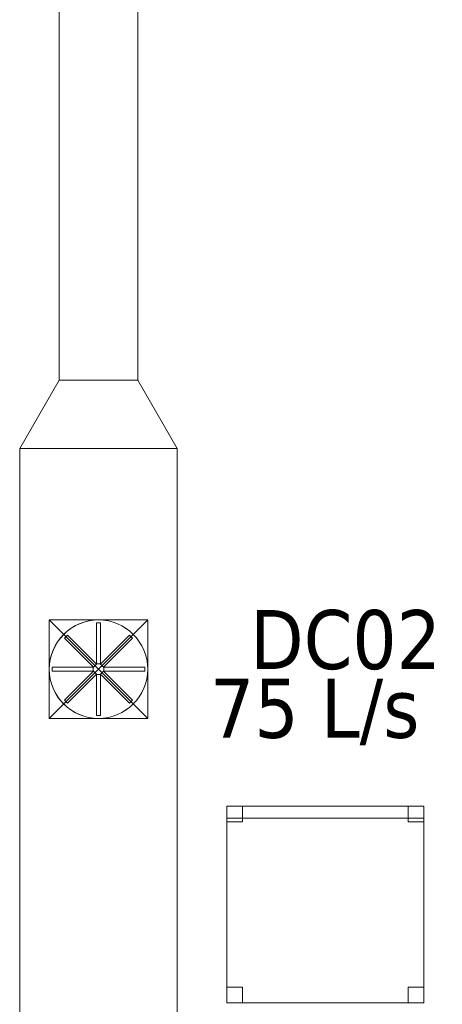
# Model space of a CAD drawing. Header units: metres. Extents: x 397.7 to 427.5, y 12.6 to 28.4.
# Tile 5 of 124: x 401.2 to 402.3, y 21 to 23.5. Entities that reach past the tile are written whole.
import ezdxf

# ---------------------------------------------------------------- set-up
doc = ezdxf.new("R2010")
doc.units = ezdxf.units.M
for name, color, linetype, lineweight in [('02_MOBILIARIO', 7, 'Continuous', 18), ('A-DETL-____-MBND', 7, 'Continuous', 18), ('A-DETL-GENF-OTLN', 7, 'Continuous', 18), ('M-HVAC-CDFF-IDEN', 7, 'Continuous', 30), ('M-HVAC-DUCT-OTLN', 7, 'Continuous', 18)]:
    doc.layers.add(name, color=color, linetype=linetype, lineweight=lineweight)
doc.styles.add('Tahoma_2', font='tahoma.ttf', dxfattribs={"height": 0.15})

# ---------------------------------------------------------------- blocks, each defined once
blk = doc.blocks.new('Family - Cadira d_Oficina_P5-151350-08_CLI_AIRE_P5')
at = {"layer": 'A-DETL-____-MBND', "color": 253, "true_color": 0xaaaaaa}
for p, q in [((0, 0), (0, 0.5)), ((0, 0.5), (0.5, 0.5)), ((0.5, 0.5), (0, 0.5)), ((0, 0.5), (0, 0)), ((0, 0.46), (0, 0.5)), ((0, 0.5), (0.04, 0.5)), ((0, 0.5), (0, 0.46)), ((0.04, 0.5), (0, 0.5)), ((0, 0.47), (0, 0.5)), ((0, 0.5), (0.5, 0.5)), ((0, 0.5), (0, 0.47)), ((0.5, 0.5), (0, 0.5)), ((0.04, 0.5), (0.04, 0.46)), ((0.04, 0.46), (0.04, 0.5)), ((0.46, 0.46), (0.46, 0.5)), ((0.46, 0.5), (0.5, 0.5)), ((0.46, 0.5), (0.46, 0.46)), ((0.5, 0.5), (0.46, 0.5)), ((0.5, 0.5), (0.5, 0)), ((0.5, 0), (0.5, 0.5)), ((0.5, 0.5), (0.5, 0.46)), ((0.5, 0.46), (0.5, 0.5)), ((0.5, 0.5), (0.5, 0.47)), ((0.5, 0.47), (0.5, 0.5)), ((0.5, 0.47), (0, 0.47)), ((0, 0.47), (0.5, 0.47)), ((0.04, 0.46), (0, 0.46)), ((0, 0.46), (0.04, 0.46)), ((0.5, 0.46), (0.46, 0.46)), ((0.46, 0.46), (0.5, 0.46)), ((0, 0), (0, 0.04)), ((0, 0.04), (0.04, 0.04)), ((0, 0.04), (0, 0)), ((0.04, 0.04), (0, 0.04)), ((0.04, 0.04), (0.04, 0)), ((0.04, 0), (0.04, 0.04)), ((0.46, 0), (0.46, 0.04)), ((0.46, 0.04), (0.5, 0.04)), ((0.46, 0.04), (0.46, 0)), ((0.5, 0.04), (0.46, 0.04)), ((0.5, 0.04), (0.5, 0)), ((0.5, 0), (0.5, 0.04)), ((0.5, 0), (0, 0)), ((0.04, 0), (0, 0)), ((0, 0), (0.04, 0)), ((0.5, 0), (0.46, 0)), ((0.46, 0), (0.5, 0)), ((0, 0), (0.5, 0))]:
    blk.add_line(p, q, dxfattribs=at)
blk = doc.blocks.new('LONDR55-XX_ZZ-ARQ-CAA-M3D-Londres55_ifc-1-08_CLI_AIRE_P5')
at = {"layer": '02_MOBILIARIO', "color": 253, "lineweight": 18, "true_color": 0xaaaaaa}
blk.add_blockref('Family - Cadira d_Oficina_P5-151350-08_CLI_AIRE_P5', (401.7135, 21.031), dxfattribs=at)
blk = doc.blocks.new('M_Transición rectangular - Ángulo - 60 grados-472223-08_CLI_AIRE_P5')
at = {"layer": 'M-HVAC-DUCT-OTLN', "color": 143, "true_color": 0x32aad1}
for p, q in [((0, 0.2), (0, -0.2)), ((0, 0.2), (0.1732, 0.1)), ((0, 0.2), (0.1732, 0.1)), ((0, -0.2), (0, 0.2)), ((0.1732, -0.1), (0.1732, 0.1)), ((0.1732, 0.1), (0.1732, -0.1)), ((0, -0.2), (0.1732, -0.1)), ((0.1732, -0.1), (0, -0.2))]:
    blk.add_line(p, q, dxfattribs=at)
blk = doc.blocks.new('ZYR_03_06_08_01 Difusor Rotacional Circular Impulsió NO PLENUM - DC02-354801-08_CLI_AIRE_P5')
at = {"layer": 'A-DETL-GENF-OTLN', "color": 143, "true_color": 0x32aad1}
for p, q in [((-0.0052, 0.1179), (0.0052, 0.1179)), ((-0.0052, 0.0138), (-0.0052, 0.1179)), ((0.0052, 0.1179), (0.0052, 0.0138)), ((-0.0862, 0.0788), (-0.0788, 0.0862)), ((-0.0125, 0.0052), (-0.0862, 0.0788)), ((-0.0788, 0.0862), (-0.0052, 0.0125)), ((0.0052, 0.0125), (0.0788, 0.0862)), ((0.0862, 0.0788), (0.0125, 0.0052)), ((0.0788, 0.0862), (0.0862, 0.0788)), ((-0.1179, 0.0052), (-0.0138, 0.0052)), ((-0.1179, -0.0052), (-0.1179, 0.0052)), ((-0.0138, 0.0052), (-0.0138, -0.0052)), ((-0.0052, 0.0125), (-0.0125, 0.0052)), ((0.0052, 0.0138), (-0.0052, 0.0138)), ((0.0125, 0.0052), (0.0052, 0.0125)), ((0.0138, 0.0052), (0.1179, 0.0052)), ((0.0138, -0.0052), (0.0138, 0.0052)), ((0.1179, 0.0052), (0.1179, -0.0052)), ((-0.0138, -0.0052), (-0.1179, -0.0052)), ((-0.0862, -0.0788), (-0.0125, -0.0052)), ((-0.0052, -0.0125), (-0.0788, -0.0862)), ((-0.0125, -0.0052), (-0.0052, -0.0125)), ((-0.0052, -0.0138), (0.0052, -0.0138)), ((-0.0052, -0.1179), (-0.0052, -0.0138)), ((0.0052, -0.0125), (0.0125, -0.0052)), ((0.0788, -0.0862), (0.0052, -0.0125)), ((0.0052, -0.0138), (0.0052, -0.1179)), ((0.0125, -0.0052), (0.0862, -0.0788)), ((0.1179, -0.0052), (0.0138, -0.0052)), ((-0.0788, -0.0862), (-0.0862, -0.0788)), ((0.0862, -0.0788), (0.0788, -0.0862)), ((0.0052, -0.1179), (-0.0052, -0.1179))]:
    blk.add_line(p, q, dxfattribs=at)
blk.add_circle((0, 0), 0.125, dxfattribs=at)
blk = doc.blocks.new('M_Transición de rectangular a redondo - Ángulo - 60 grados-473491-08_CLI_AIRE_P5')
at = {"layer": 'M-HVAC-DUCT-OTLN', "color": 143, "true_color": 0x32aad1}
for p, q in [((423.4918, 16.5759), (423.4918, 16.7009)), ((423.4918, 16.7009), (423.6168, 16.7009)), ((423.4918, 16.7009), (423.4918, 16.4509)), ((423.7418, 16.7009), (423.4918, 16.7009)), ((423.6168, 16.7009), (423.7418, 16.7009)), ((423.7418, 16.7009), (423.7418, 16.5759)), ((423.7418, 16.4509), (423.7418, 16.7009)), ((423.4918, 16.4509), (423.4918, 16.5759)), ((423.7418, 16.5759), (423.7418, 16.4509)), ((423.6168, 16.4509), (423.4918, 16.4509)), ((423.4918, 16.4509), (423.7418, 16.4509)), ((423.7418, 16.4509), (423.6168, 16.4509))]:
    blk.add_line(p, q, dxfattribs=at)
for start, end in [(90, 180), (0, 90), (180, 270), (270, 0)]:
    blk.add_arc((423.6168, 16.5759), 0.125, start, end, dxfattribs=at)
blk = doc.blocks.new('MEP_15_03 Injerto Conducte - Mínimo-474498-08_CLI_AIRE_P5')
at = {"layer": 'M-HVAC-DUCT-OTLN', "color": 143, "true_color": 0x32aad1}
for p, q in [((423.7418, 16.7009), (423.4918, 16.7009)), ((423.4918, 16.7009), (423.4918, 16.4509)), ((423.4918, 16.7009), (423.4918, 16.4509)), ((423.7418, 16.7009), (423.4918, 16.7009)), ((423.7418, 16.4509), (423.7418, 16.7009)), ((423.7418, 16.4509), (423.7418, 16.7009)), ((423.4918, 16.4509), (423.7418, 16.4509)), ((423.4918, 16.4509), (423.7418, 16.4509))]:
    blk.add_line(p, q, dxfattribs=at)

msp = doc.modelspace()

# ---------------------------------------------------------------- linework, layer by layer
at = {"layer": 'M-HVAC-DUCT-OTLN', "color": 143, "true_color": 0x32aad1}
for p, q in [((401.2874, 22.6138), (401.2874, 26.4584)), ((401.4874, 26.4584), (401.4874, 22.6138)), ((401.2874, 22.6138), (401.4874, 22.6138)), ((401.1874, 22.4406), (401.5874, 22.4406)), ((401.1874, 20.3406), (401.1874, 22.4406)), ((401.5874, 22.4406), (401.5874, 20.3406)), ((401.5124, 22.0044), (401.2624, 22.0044)), ((401.2624, 22.0044), (401.2624, 21.7544)), ((401.2624, 22.0044), (401.5124, 21.7544)), ((401.5124, 22.0044), (401.2624, 21.7544)), ((401.5124, 21.7544), (401.5124, 22.0044)), ((401.2624, 21.7544), (401.5124, 21.7544))]:
    msp.add_line(p, q, dxfattribs=at)

# ---------------------------------------------------------------- block references
at = {"lineweight": 5}
msp.add_blockref('LONDR55-XX_ZZ-ARQ-CAA-M3D-Londres55_ifc-1-08_CLI_AIRE_P5', (0, 0), dxfattribs=at)
at = {"layer": 'A-DETL-GENF-OTLN', "color": 143, "true_color": 0x32aad1}
msp.add_blockref('ZYR_03_06_08_01 Difusor Rotacional Circular Impulsió NO PLENUM - DC02-354801-08_CLI_AIRE_P5', (401.3874, 21.8794), dxfattribs=at)
at = {"layer": 'M-HVAC-DUCT-OTLN', "color": 143, "true_color": 0x32aad1}
for name, p, rotation in [('M_Transición rectangular - Ángulo - 60 grados-472223-08_CLI_AIRE_P5', (401.3874, 22.4406), 90), ('M_Transición de rectangular a redondo - Ángulo - 60 grados-473491-08_CLI_AIRE_P5', (825.0043, 38.4553), 180), ('MEP_15_03 Injerto Conducte - Mínimo-474498-08_CLI_AIRE_P5', (825.0043, 38.4553), 180)]:
    msp.add_blockref(name, p, dxfattribs=dict(at, rotation=rotation))

# ---------------------------------------------------------------- texts
at = {"layer": 'M-HVAC-CDFF-IDEN', "char_height": 0.15, "attachment_point": 1, "style": 'Tahoma_2'}
for s, insert, width in [('DC02', (401.7723, 22.0297), 0.577215), ('75 L/s', (401.6707, 21.855), 0.661392)]:
    msp.add_mtext(s, dxfattribs=dict(at, insert=insert, width=width))

doc.saveas('drawing.dxf')
